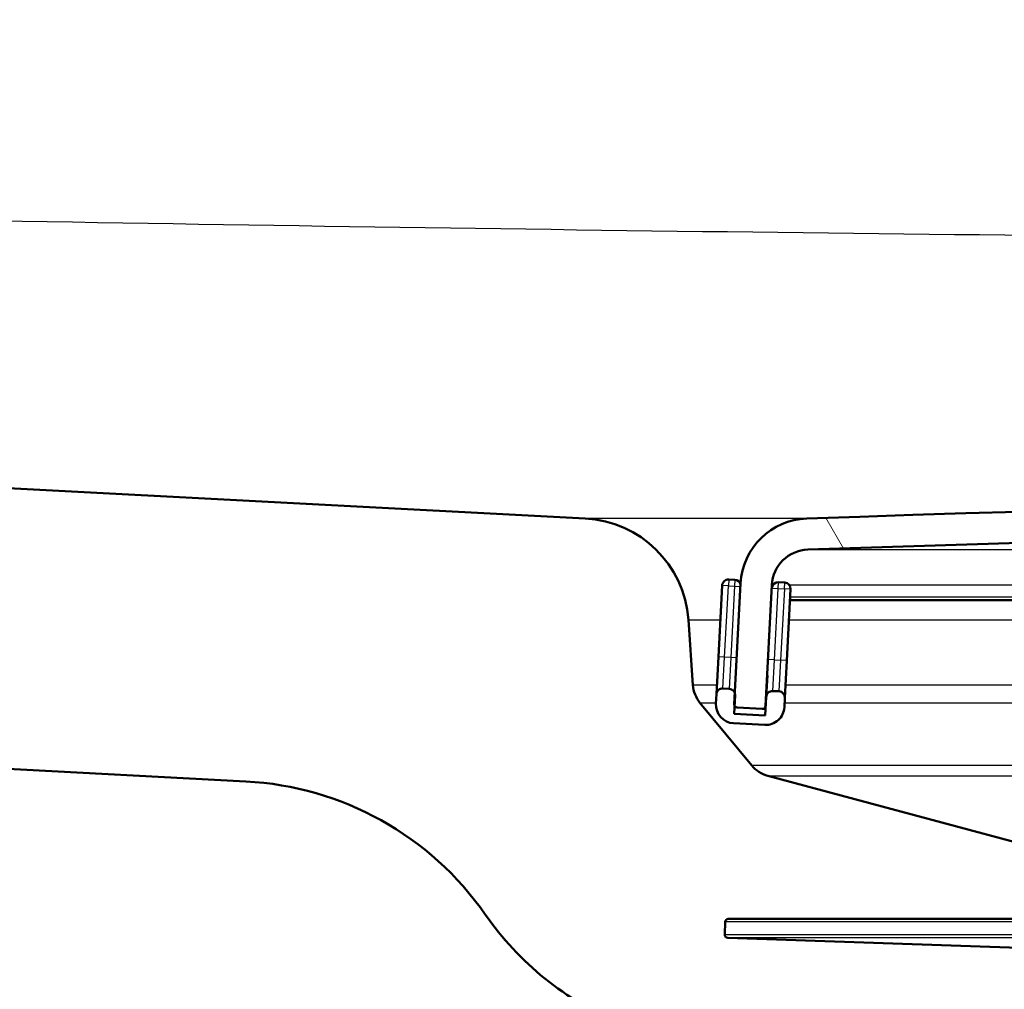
# Model space of a CAD drawing. Header units: millimetres. Extents: x 100 to 2000, y 93 to 2870.
# Tile 17 of 31: x 565 to 596, y 1502 to 1533. Entities that reach past the tile are written whole.
import ezdxf

# ---------------------------------------------------------------- set-up
doc = ezdxf.new("R2010")
doc.units = ezdxf.units.MM
doc.header["$LTSCALE"] = 10
for name, color, linetype, lineweight in [('Dimensions(ISO)', 7, 'Continuous', 25), ('Hatch', 7, 'Continuous', 9), ('Visible Edges(ISO)', 7, 'Continuous', 50), ('Visible Tangent Edges(ISO)', 7, 'Continuous', 25)]:
    doc.layers.add(name, color=color, linetype=linetype, lineweight=lineweight)
doc.styles.add('Text_3.5mm', font='arial.ttf', dxfattribs={"width": 0.8999999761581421})
doc.dimstyles.new('KS-STANDARD', dxfattribs={"dimscale": 10, "dimtxt": 3.5, "dimasz": 2.5, "dimexe": 3.175, "dimexo": 0, "dimgap": 0.7999999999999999, "dimtad": 1, "dimdec": 1, "dimrnd": 1e-08, "dimtxsty": 'Text_3.5mm', "dimcen": 0.09, "dimdle": 10, "dimclrd": 7, "dimclre": 7, "dimclrt": 7, "dimadec": 0, "dimazin": 2, "dimtfac": 0.7142857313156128, "dimtdec": 4, "dimtmove": 0, "dimatfit": 3, "dimfxl": 0, "dimtolj": 1, "dimlwd": 25, "dimlwe": 25, "dimarcsym": 0})

# ---------------------------------------------------------------- blocks, each defined once
blk = doc.blocks.new('*D11')
at = {"layer": 'Defpoints', "color": 0, "linetype": 'Continuous'}
for p in [(644.4522328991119, 2039.237769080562), (398.0522328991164, 1746.955995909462), (644.4522328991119, 1517.118056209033)]:
    blk.add_point(p, dxfattribs=at)
at = {"layer": 'Dimensions(ISO)', "color": 7, "linetype": 'Continuous', "lineweight": 25}
for p, q in [((398.0522328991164, 1746.955995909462), (398.0522328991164, 2070.987769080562)), ((644.4522328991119, 1517.118056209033), (644.4522328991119, 2070.987769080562)), ((423.0522328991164, 2039.237769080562), (619.4522328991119, 2039.237769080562))]:
    blk.add_line(p, q, dxfattribs=at)
at = {"layer": 'Dimensions(ISO)', "color": 7, "linetype": 'Continuous'}
for points in [[(423.0522328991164, 2043.404435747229), (423.0522328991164, 2035.071102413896), (398.0522328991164, 2039.237769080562)], [(619.4522328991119, 2043.404435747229), (619.4522328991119, 2035.071102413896), (644.4522328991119, 2039.237769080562)]]:
    blk.add_solid(points, dxfattribs=at)
at = {"layer": 'Dimensions(ISO)', "color": 7, "linetype": 'Continuous', "lineweight": 25, "insert": (489.1961285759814, 2065.107823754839), "char_height": 35, "attachment_point": 4, "style": 'Text_3.5mm'}
blk.add_mtext('\\A1;246', dxfattribs=at)

msp = doc.modelspace()

# ---------------------------------------------------------------- hatches: boundary and pattern name
at = {"layer": 'Hatch'}
h = msp.add_hatch(dxfattribs=at)
h.set_pattern_fill('ANSI31', color=256, scale=254, angle=90, style=0)
h.set_pattern_definition([(135, (0, 0), (-22.45064030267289, -22.45064030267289), [])])
edge = h.paths.add_edge_path()
edge.add_line((520.638919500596, 1690.457910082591), (522.1933663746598, 1685.673814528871))
edge.add_ellipse((427.0877147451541, 1654.772115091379), major_axis=(30.90169943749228, -95.10565162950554), ratio=1, start_angle=86.44194585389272, end_angle=90, ccw=False)
edge.add_ellipse((427.087714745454, 1654.772115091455), major_axis=(24.93989136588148, -96.84008373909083), ratio=1, start_angle=88.81973559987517, end_angle=90.00000000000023, ccw=False)
edge.add_ellipse((427.0877147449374, 1654.772115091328), major_axis=(22.9398838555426, -97.33325088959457), ratio=0.9999999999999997, start_angle=88.78477634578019, end_angle=90.00000000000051, ccw=False)
edge.add_line((524.8855843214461, 1675.642589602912), (531.0174606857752, 1676.179059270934))
edge.add_line((531.0174606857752, 1676.179059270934), (531.5995687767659, 1676.229987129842))
edge.add_line((531.5995687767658, 1676.229987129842), (531.6151775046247, 1676.231352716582))
edge.add_line((531.6151775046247, 1676.231352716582), (528.1720281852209, 1715.586729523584))
edge.add_ellipse((526.6777361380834, 1715.455995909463), major_axis=(-0.1307336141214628, 1.494292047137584), ratio=1, start_angle=270.0000000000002, end_angle=355.0000000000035)
edge.add_line((526.6777361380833, 1716.955995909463), (511.5522328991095, 1716.955995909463))
edge.add_line((511.5522328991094, 1716.955995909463), (511.5522328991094, 1710.955995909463))
edge.add_line((511.5522328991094, 1710.955995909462), (517.0522328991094, 1710.955995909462))
edge.add_ellipse((517.0522328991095, 1709.955995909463), major_axis=(1.00000000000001, -8.898791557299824e-17), ratio=1, start_angle=0, end_angle=90, ccw=False)
edge.add_line((518.0522328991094, 1709.955995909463), (518.0522328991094, 1700.005654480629))
edge.add_line((518.0522328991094, 1700.005654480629), (520.3415333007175, 1691.46186906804))
edge.add_ellipse((539.6600498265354, 1696.638249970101), major_axis=(5.176380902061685, -19.31851652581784), ratio=1, start_angle=269.9999999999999, end_angle=272.9999999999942)
edge = h.paths.add_edge_path()
edge.add_line((584.4522328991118, 1501.263821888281), (599.7819648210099, 1501.263821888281))
edge.add_line((599.78196482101, 1501.263821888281), (599.6461643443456, 1503.205859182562))
edge.add_ellipse((599.3478784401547, 1502.04352294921), major_axis=(1.199268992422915, -0.04187939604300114), ratio=1, start_angle=77.60699785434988, end_angle=90.00000000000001)
edge.add_line((599.3897578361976, 1503.242791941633), (587.4312322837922, 1503.66039285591))
edge.add_ellipse((587.4347222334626, 1503.760331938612), major_axis=(-0.09993908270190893, 0.003489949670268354), ratio=1, start_angle=2.8421709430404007e-13, end_angle=90.0000000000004, ccw=False)
edge.add_line((587.3347831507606, 1503.763821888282), (587.3487429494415, 1504.16357821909))
edge.add_ellipse((587.4486820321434, 1504.160088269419), major_axis=(0.003489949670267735, 0.09993908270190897), ratio=1, start_angle=2.000000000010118, end_angle=90, ccw=False)
edge.add_line((587.4486820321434, 1504.26008826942), (599.5724454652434, 1504.26008826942))
edge.add_line((599.5724454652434, 1504.26008826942), (599.501989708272, 1505.26765253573))
edge.add_ellipse((598.5044256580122, 1505.197896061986), major_axis=(-0.06975647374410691, 0.9975640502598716), ratio=1, start_angle=270, end_angle=340.999999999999)
edge.add_line((598.7632447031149, 1506.163821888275), (588.717730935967, 1508.855509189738))
edge.add_ellipse((588.9765499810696, 1509.821435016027), major_axis=(-0.9659258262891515, 0.2588190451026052), ratio=1, start_angle=54.50000000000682, end_angle=89.99999999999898, ccw=False)
edge.add_line((588.2049253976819, 1509.185356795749), (586.5407812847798, 1511.20412503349))
edge.add_ellipse((587.3124058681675, 1511.840203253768), major_axis=(-0.6360782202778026, 0.7716245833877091), ratio=1, start_angle=54.50000000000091, end_angle=89.99999999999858, ccw=False)
edge.add_line((586.3148418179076, 1511.770446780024), (586.1682365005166, 1513.867000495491))
edge.add_ellipse((582.6767623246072, 1513.622852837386), major_axis=(-0.2441476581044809, 3.491474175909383), ratio=1, start_angle=270, end_angle=352.999999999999)
edge.add_line((582.8599381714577, 1517.118056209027), (558.385295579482, 1518.400717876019))
edge.add_spline(control_points=[(558.385295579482, 1518.400717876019), (556.753096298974, 1518.486257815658), (555.1457968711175, 1518.837998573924), (552.1083217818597, 1520.046018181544), (550.6984658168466, 1520.894215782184), (547.9653481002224, 1523.218303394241), (546.7387298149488, 1524.762140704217), (544.9463120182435, 1528.23309862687), (544.3976489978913, 1530.127034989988), (544.2274144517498, 1532.072824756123)], knot_values=[-2.152596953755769, -2.152596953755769, -2.152596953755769, -2.152596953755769, -1.662265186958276, -1.662265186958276, -1.171933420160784, -1.171933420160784, -0.5859667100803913, -0.5859667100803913, 0, 0, 0, 0], degree=3, periodic=0)
edge.add_line((544.2274144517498, 1532.072824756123), (533.7069153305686, 1652.32267996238))
edge.add_line((533.7069153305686, 1652.32267996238), (533.6778467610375, 1652.320136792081))
edge.add_line((533.6778467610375, 1652.320136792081), (529.0107112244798, 1651.911815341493))
edge.add_line((529.0107112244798, 1651.911815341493), (527.729747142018, 1651.799745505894))
edge.add_line((527.7297471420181, 1651.799745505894), (538.5900464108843, 1527.665956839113))
edge.add_spline(control_points=[(538.5900464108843, 1527.665956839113), (538.7799807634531, 1525.494997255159), (539.3234746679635, 1523.369604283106), (541.0745280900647, 1519.378316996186), (542.2703736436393, 1517.539123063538), (545.494448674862, 1514.005332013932), (547.6087222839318, 1512.442676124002), (552.3172529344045, 1510.215754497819), (554.8664938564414, 1509.57277934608), (557.4672212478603, 1509.436480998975)], knot_values=[-2.870129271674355, -2.870129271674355, -2.870129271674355, -2.870129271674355, -2.216353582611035, -2.216353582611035, -1.562577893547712, -1.562577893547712, -0.7812889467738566, -0.7812889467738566, 0, 0, 0, 0], degree=3, periodic=0)
edge.add_line((557.4672212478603, 1509.436480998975), (571.9681390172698, 1508.676520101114))
edge.add_ellipse((571.4447794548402, 1498.690224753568), major_axis=(9.986295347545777, -0.5233595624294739), ratio=1, start_angle=37.86021752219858, end_angle=90, ccw=False)
edge.add_ellipse((587.8557582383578, 1510.121750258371), major_axis=(5.715762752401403, -8.20548939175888), ratio=1, start_angle=269.9999999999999, end_angle=302.2923472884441)
edge.add_ellipse((584.4522328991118, 1500.763821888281), major_axis=(0.1425082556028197, 0.4792613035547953), ratio=1, start_angle=16.559835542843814, end_angle=89.99999999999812, ccw=False)
edge = h.paths.add_edge_path()
edge.add_ellipse((704.4522328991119, 1500.763821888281), major_axis=(0.5000000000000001, -3.061616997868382e-17), ratio=1, start_angle=16.55983554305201, end_angle=90.00000000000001)
edge.add_line((704.4522328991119, 1501.263821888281), (689.122500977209, 1501.263821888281))
edge.add_line((689.122500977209, 1501.263821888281), (689.2583014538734, 1503.20585918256))
edge.add_ellipse((689.556587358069, 1502.04352294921), major_axis=(1.162336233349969, 0.2982859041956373), ratio=1, start_angle=77.60699785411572, end_angle=90.00000000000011, ccw=False)
edge.add_line((689.514707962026, 1503.242791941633), (701.4732335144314, 1503.66039285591))
edge.add_ellipse((701.4697435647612, 1503.760331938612), major_axis=(0.0034899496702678, -0.09993908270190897), ratio=1, start_angle=0, end_angle=90)
edge.add_line((701.5696826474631, 1503.763821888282), (701.5557228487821, 1504.16357821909))
edge.add_ellipse((701.4557837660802, 1504.160088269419), major_axis=(0.1, -6.123233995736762e-18), ratio=1, start_angle=2.000000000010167, end_angle=90.00000000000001)
edge.add_line((701.4557837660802, 1504.26008826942), (689.3320203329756, 1504.26008826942))
edge.add_line((689.3320203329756, 1504.26008826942), (689.402476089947, 1505.26765253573))
edge.add_ellipse((690.4000401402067, 1505.197896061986), major_axis=(-0.9659258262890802, -0.2588190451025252), ratio=1, start_angle=270.0000000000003, end_angle=341.000000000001, ccw=False)
edge.add_line((690.1412210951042, 1506.163821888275), (700.186734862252, 1508.855509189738))
edge.add_ellipse((699.9279158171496, 1509.821435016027), major_axis=(-0.636078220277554, -0.7716245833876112), ratio=1, start_angle=54.49999999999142, end_angle=89.99999999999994)
edge.add_line((700.6995404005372, 1509.18535679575), (702.3636845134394, 1511.20412503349))
edge.add_ellipse((701.5920599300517, 1511.840203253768), major_axis=(-0.06975647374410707, -0.9975640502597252), ratio=1, start_angle=54.49999999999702, end_angle=90.00000000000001)
edge.add_line((702.5896239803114, 1511.770446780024), (702.7362292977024, 1513.867000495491))
edge.add_ellipse((706.2277034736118, 1513.622852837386), major_axis=(-3.495203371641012, -0.1831758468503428), ratio=1, start_angle=270.0000000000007, end_angle=352.99999999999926, ccw=False)
edge.add_line((706.0445276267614, 1517.118056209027), (898.4893279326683, 1527.203660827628))
edge.add_spline(control_points=[(898.4893279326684, 1527.203660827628), (900.4398734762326, 1527.305884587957), (902.3518041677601, 1527.788115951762), (905.8832021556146, 1529.458307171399), (907.4689073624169, 1530.630299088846), (909.886963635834, 1533.280642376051), (910.783847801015, 1534.660037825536), (912.097137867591, 1537.653503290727), (912.5047582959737, 1539.247548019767), (912.6472090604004, 1540.875767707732)], knot_values=[-2.15259695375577, -2.15259695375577, -2.15259695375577, -2.15259695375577, -1.566630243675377, -1.566630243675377, -0.9806635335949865, -0.9806635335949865, -0.4903317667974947, -0.4903317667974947, 0, 0, 0, 0], degree=3, periodic=0)
edge.add_line((912.6472090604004, 1540.875767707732), (927.932437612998, 1715.586729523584))
edge.add_ellipse((929.4267296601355, 1715.455995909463), major_axis=(-1.499999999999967, 3.56606186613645e-14), ratio=1, start_angle=270, end_angle=355.000000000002, ccw=False)
edge.add_line((929.4267296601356, 1716.955995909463), (944.5522328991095, 1716.955995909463))
edge.add_line((944.5522328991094, 1716.955995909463), (944.5522328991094, 1710.955995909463))
edge.add_line((944.5522328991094, 1710.955995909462), (939.0522328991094, 1710.955995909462))
edge.add_ellipse((939.0522328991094, 1709.955995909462), major_axis=(4.560813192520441e-14, 1.00000000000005), ratio=1, start_angle=4.648708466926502e-12, end_angle=89.99999999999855)
edge.add_line((938.0522328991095, 1709.955995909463), (938.0522328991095, 1700.005654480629))
edge.add_line((938.0522328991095, 1700.005654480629), (935.7629324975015, 1691.46186906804))
edge.add_ellipse((916.4444159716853, 1696.638249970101), major_axis=(6.180339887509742, 19.021130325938), ratio=1, start_angle=270, end_angle=272.9999999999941, ccw=False)
edge.add_line((935.4655462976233, 1690.457910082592), (933.9110994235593, 1685.673814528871))
edge.add_ellipse((1029.016751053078, 1654.772115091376), major_axis=(8.715574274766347, 99.61946980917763), ratio=1, start_angle=77.00000000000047, end_angle=90)
edge.add_line((929.3972812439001, 1663.487689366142), (918.284577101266, 1536.468899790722))
edge.add_spline(control_points=[(918.284577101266, 1536.468899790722), (918.0575977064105, 1533.874513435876), (917.3260470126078, 1531.349264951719), (914.9361566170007, 1526.721321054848), (913.3006655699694, 1524.662871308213), (909.6565086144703, 1521.564087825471), (907.7767006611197, 1520.433157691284), (903.7267338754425, 1518.822464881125), (901.5836679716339, 1518.353477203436), (899.4074022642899, 1518.239423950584)], knot_values=[-2.870129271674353, -2.870129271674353, -2.870129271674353, -2.870129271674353, -2.088840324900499, -2.088840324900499, -1.307551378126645, -1.307551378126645, -0.6537756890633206, -0.6537756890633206, 0, 0, 0, 0], degree=3, periodic=0)
edge.add_line((899.40740226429, 1518.239423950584), (716.9363267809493, 1508.676520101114))
edge.add_ellipse((717.4596863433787, 1498.690224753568), major_axis=(5.715762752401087, 8.205489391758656), ratio=1, start_angle=37.86021752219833, end_angle=90.00000000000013)
edge.add_ellipse((701.0487075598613, 1510.12175025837), major_axis=(9.21542011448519, 3.882786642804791), ratio=1, start_angle=270, end_angle=302.29234728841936, ccw=False)
h = msp.add_hatch(dxfattribs=at)
h.set_pattern_fill('ANSI31', color=256, scale=254, angle=75.00000000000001, style=0)
h.set_pattern_definition([(120, (0, 0), (-27.49630657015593, -15.875), [])])
edge = h.paths.add_edge_path()
edge.add_ellipse((587.7431341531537, 1511.147358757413), major_axis=(-0.005233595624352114, -0.09986295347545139), ratio=1, start_angle=269.9999999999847, end_angle=296.5890493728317)
edge.add_ellipse((587.7431341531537, 1511.147358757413), major_axis=(0.04001738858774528, -0.0916439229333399), ratio=1, start_angle=269.9999999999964, end_angle=333.4109506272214)
edge.add_line((587.7379005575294, 1511.047495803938), (588.536804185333, 1511.005627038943))
edge.add_ellipse((588.5420377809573, 1511.10548999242), major_axis=(0.09986295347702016, -0.005233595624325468), ratio=1, start_angle=269.9999999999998, end_angle=272.9999999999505)
edge.add_ellipse((588.5420377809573, 1511.105489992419), major_axis=(0.09999999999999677, 8.875660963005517e-15), ratio=1, start_angle=269.9999999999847, end_angle=356.9999999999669)
edge.add_line((588.6419007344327, 1511.100256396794), (588.845341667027, 1514.982140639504))
edge.add_ellipse((590.0436971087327, 1514.919337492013), major_axis=(0.06280314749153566, 1.198355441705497), ratio=1, start_angle=4.955554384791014, end_angle=89.99999999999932, ccw=False)
edge.add_ellipse((644.452232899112, -78.57706722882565), major_axis=(1594.695705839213, 54.4494848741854), ratio=1, start_angle=86.0888912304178, end_angle=90, ccw=False)
edge.add_ellipse((698.8607686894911, 1514.919337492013), major_axis=(1.199301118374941, -0.04094908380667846), ratio=1, start_angle=4.9555543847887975, end_angle=89.99999999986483, ccw=False)
edge.add_line((700.0591241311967, 1514.982140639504), (700.2625650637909, 1511.100256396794))
edge.add_ellipse((700.3624280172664, 1511.105489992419), major_axis=(0.005233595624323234, -0.0998629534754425), ratio=1, start_angle=270.0000000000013, end_angle=356.9999999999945)
edge.add_ellipse((700.3624280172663, 1511.105489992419), major_axis=(0.1000000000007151, 2.663922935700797e-14), ratio=1, start_angle=270.0000000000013, end_angle=272.9999999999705)
edge.add_line((700.3676616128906, 1511.005627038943), (701.1665652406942, 1511.047495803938))
edge.add_ellipse((701.16133164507, 1511.147358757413), major_axis=(0.09986295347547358, 0.005233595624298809), ratio=1, start_angle=269.9999999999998, end_angle=332.7180519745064)
edge.add_ellipse((701.16133164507, 1511.147358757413), major_axis=(0.04112271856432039, 0.09115328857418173), ratio=1, start_angle=270.000000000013, end_angle=297.2819480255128)
edge.add_line((701.2611945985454, 1511.152592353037), (701.2430751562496, 1511.498331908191))
edge.add_line((701.2430751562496, 1511.498331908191), (701.0577536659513, 1515.034476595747))
edge.add_ellipse((698.8607686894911, 1514.919337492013), major_axis=(-0.1151391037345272, 2.196984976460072), ratio=1, start_angle=269.9999999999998, end_angle=355.044445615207)
edge.add_ellipse((644.452232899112, -78.57706722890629), major_axis=(-1595.695123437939, 54.48360911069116), ratio=1, start_angle=270, end_angle=273.9111087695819)
edge.add_ellipse((590.0436971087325, 1514.919337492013), major_axis=(-2.198718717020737, -0.07507332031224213), ratio=1, start_angle=269.9999999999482, end_angle=355.044445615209)
edge.add_line((587.8467121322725, 1515.034476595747), (587.661854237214, 1511.50717783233))
edge.add_line((587.661854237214, 1511.50717783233), (587.6432711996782, 1511.152592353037))
h = msp.add_hatch(dxfattribs=at)
h.set_pattern_fill('ANSI31', color=256, scale=254, angle=105, style=0)
h.set_pattern_definition([(150, (0, 0), (-15.875, -27.49630657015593), [])])
edge = h.paths.add_edge_path()
edge.add_ellipse((587.4693311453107, 1511.453003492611), major_axis=(0.01046719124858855, 0.199725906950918), ratio=1, start_angle=270.0000000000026, end_angle=288.7161445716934)
edge.add_ellipse((587.4693311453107, 1511.453003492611), major_axis=(-0.05417433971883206, 0.192523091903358), ratio=1, start_angle=270.0000000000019, end_angle=341.2838554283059)
edge.add_line((587.4797983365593, 1511.652729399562), (587.2800724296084, 1511.66319659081))
edge.add_ellipse((587.2696052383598, 1511.463470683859), major_axis=(-0.1997259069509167, 0.01046719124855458), ratio=1, start_angle=269.999999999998, end_angle=359.9999999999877)
edge.add_line((587.0698793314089, 1511.473937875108), (587.054178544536, 1511.174349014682))
edge.add_ellipse((587.6533562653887, 1511.142947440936), major_axis=(-0.0314015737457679, -0.5991777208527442), ratio=1, start_angle=270.0000000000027, end_angle=359.9999999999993)
edge.add_line((587.6219546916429, 1510.543769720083), (588.6205842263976, 1510.49143376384))
edge.add_ellipse((588.6519858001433, 1511.090611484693), major_axis=(0.5991777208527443, -0.03140157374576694), ratio=1, start_angle=269.9999999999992, end_angle=359.9999999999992)
edge.add_line((589.251163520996, 1511.059209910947), (589.2668643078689, 1511.358798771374))
edge.add_ellipse((589.0671384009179, 1511.369265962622), major_axis=(0.01046719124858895, 0.1997259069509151), ratio=1, start_angle=269.9999999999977, end_angle=359.9999999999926)
edge.add_line((589.0776055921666, 1511.568991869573), (588.8778796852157, 1511.579459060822))
edge.add_ellipse((588.867412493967, 1511.379733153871), major_axis=(-0.1997259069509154, 0.01046719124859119), ratio=0.9999999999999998, start_angle=269.9999999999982, end_angle=359.9999999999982)
edge.add_line((588.6676865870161, 1511.390200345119), (588.6362850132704, 1510.791022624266))
edge.add_line((588.6362850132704, 1510.791022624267), (587.6376554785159, 1510.84335858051))
edge.add_line((587.6376554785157, 1510.843358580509), (587.6514902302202, 1511.107341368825))
edge.add_line((587.6514902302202, 1511.107341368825), (587.6690570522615, 1511.442536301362))

# ---------------------------------------------------------------- linework, layer by layer
at = {"layer": 'Visible Edges(ISO)'}
for p, q in [((582.8599381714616, 1517.118056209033), (558.3852955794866, 1518.400717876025)), ((587.6629741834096, 1515.147932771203), (587.4632482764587, 1515.158399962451)), ((589.2607814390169, 1515.064195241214), (589.0610555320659, 1515.074662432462)), ((587.253055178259, 1514.969141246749), (587.1326824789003, 1512.672293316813)), ((587.8467121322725, 1515.034476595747), (587.6432711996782, 1511.152592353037)), ((588.6419007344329, 1511.100256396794), (588.8453416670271, 1514.982140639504)), ((589.3296674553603, 1512.557154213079), (589.4500401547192, 1514.854002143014)), ((589.431524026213, 1514.50069336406), (638.6751802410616, 1514.50069336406)), ((586.3148418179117, 1511.770446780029), (586.1682365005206, 1513.867000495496)), ((587.1326824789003, 1512.672293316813), (587.0698793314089, 1511.473937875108)), ((589.2668643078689, 1511.358798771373), (589.3296674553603, 1512.557154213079)), ((588.7038509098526, 1512.080256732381), (588.6676865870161, 1511.390200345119)), ((587.4797983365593, 1511.652729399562), (587.2800724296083, 1511.66319659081)), ((589.0776055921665, 1511.568991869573), (588.8778796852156, 1511.579459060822)), ((587.0698793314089, 1511.473937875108), (587.0541785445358, 1511.174349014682)), ((587.6376554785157, 1510.843358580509), (587.6690570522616, 1511.442536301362)), ((588.6676865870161, 1511.390200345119), (588.6362850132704, 1510.791022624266)), ((589.251163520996, 1511.059209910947), (589.2668643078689, 1511.358798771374)), ((588.2049253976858, 1509.185356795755), (586.5407812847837, 1511.204125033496)), ((587.7379005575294, 1511.047495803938), (588.5368041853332, 1511.005627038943)), ((588.5420377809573, 1511.005489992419), (588.6475247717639, 1511.005489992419)), ((588.6362850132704, 1510.791022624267), (587.6376554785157, 1510.843358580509)), ((587.6219546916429, 1510.543769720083), (588.6205842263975, 1510.49143376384)), ((557.4672212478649, 1509.43648099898), (571.9681390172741, 1508.67652010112)), ((598.7632447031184, 1506.163821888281), (588.7177309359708, 1508.855509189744)), ((587.3487429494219, 1504.16357821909), (587.3347831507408, 1503.763821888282)), ((701.4557837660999, 1504.26008826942), (587.4486820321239, 1504.26008826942)), ((599.3897578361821, 1503.242791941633), (587.4312322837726, 1503.66039285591))]:
    msp.add_line(p, q, dxfattribs=at)
for centre, radius, start, end in [((644.452232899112, -78.57706722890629), 1596.625000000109, 88.04444561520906, 91.95555438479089), ((582.6767623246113, 1513.622852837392), 3.499999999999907, 3.999999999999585, 86.99999999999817), ((590.0436971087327, 1514.919337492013), 2.200000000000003, 91.95555438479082, 176.9999999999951), ((644.452232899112, -78.57706722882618), 1595.625000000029, 88.04444561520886, 91.95555438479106), ((590.0436971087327, 1514.919337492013), 1.200000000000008, 91.95555438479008, 176.9999999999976), ((587.45278108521, 1514.9586740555), 0.1999999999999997, 86.9999999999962, 177.0000000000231), ((587.6525069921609, 1514.948206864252), 0.1999999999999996, 15.71614457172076, 87.0000000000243), ((589.0505883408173, 1514.874936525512), 0.1999999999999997, 86.9999999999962, 168.1987935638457), ((589.2503142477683, 1514.864469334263), 0.1999999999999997, 357.0000000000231, 87.00000000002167), ((587.3124058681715, 1511.840203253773), 0.9999999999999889, 184.0000000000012, 219.500000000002), ((587.2696052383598, 1511.463470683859), 0.1999999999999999, 86.99999999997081, 177.0000000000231), ((587.4693311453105, 1511.453003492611), 0.2000000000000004, 357.0000000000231, 87.00000000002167), ((588.867412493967, 1511.379733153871), 0.2000000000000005, 86.9999999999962, 177.0000000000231), ((589.0671384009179, 1511.369265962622), 0.2000000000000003, 357.0000000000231, 87.00000000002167), ((587.6533562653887, 1511.142947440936), 0.5999999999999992, 177.000000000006, 267.0000000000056), ((587.7431341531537, 1511.147358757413), 0.09999999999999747, 176.99999999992, 266.9999999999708), ((588.5420377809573, 1511.105489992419), 0.09999999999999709, 267.0000000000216, 357.0000000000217), ((588.6519858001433, 1511.090611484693), 0.5999999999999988, 266.9999999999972, 357.0000000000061), ((588.9765499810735, 1509.821435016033), 1.000000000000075, 219.500000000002, 254.999999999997), ((571.4447794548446, 1498.690224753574), 9.999999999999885, 34.86021752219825, 86.99999999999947), ((587.8557582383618, 1510.121750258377), 10.00000000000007, 214.8602175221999, 247.1525648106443), ((587.4486820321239, 1504.160088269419), 0.1000000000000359, 90.00000000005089, 178.0000000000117), ((587.4347222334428, 1503.760331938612), 0.1000000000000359, 178.0000000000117, 268.0000000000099)]:
    msp.add_arc(centre, radius, start, end, dxfattribs=at)
at = {"layer": 'Visible Tangent Edges(ISO)'}
for p, q in [((589.968623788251, 1517.118056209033), (582.8599381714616, 1517.118056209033)), ((590.002748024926, 1516.118638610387), (698.9017177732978, 1516.118638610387)), ((587.4632482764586, 1515.158399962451), (587.45278108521, 1514.9586740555)), ((587.6629741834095, 1515.147932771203), (587.6525069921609, 1514.948206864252)), ((589.0505883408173, 1514.874936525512), (589.0610555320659, 1515.074662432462)), ((589.2503142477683, 1514.864469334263), (589.2607814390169, 1515.064195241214)), ((587.45278108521, 1514.9586740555), (587.253055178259, 1514.969141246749)), ((587.3324083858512, 1512.661826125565), (587.4527810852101, 1514.9586740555)), ((587.4527810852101, 1514.9586740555), (587.6525069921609, 1514.948206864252)), ((587.6525069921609, 1514.948206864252), (587.5321342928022, 1512.651358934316)), ((587.6525069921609, 1514.948206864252), (587.8416713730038, 1514.938293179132)), ((588.8817473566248, 1514.982140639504), (588.8453416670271, 1514.982140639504)), ((588.8526461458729, 1514.885310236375), (589.0505883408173, 1514.874936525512)), ((588.9302156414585, 1512.578088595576), (589.0505883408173, 1514.874936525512)), ((589.0505883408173, 1514.874936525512), (589.2503142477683, 1514.864469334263)), ((589.2503142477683, 1514.864469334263), (589.1299415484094, 1512.567621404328)), ((589.4500401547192, 1514.854002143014), (589.2503142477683, 1514.864469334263)), ((638.7400578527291, 1514.982140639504), (589.4120345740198, 1514.982140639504)), ((638.6951801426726, 1514.595459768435), (589.4364905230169, 1514.595459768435)), ((586.1682365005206, 1513.867000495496), (587.1952944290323, 1513.867000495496)), ((589.3983135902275, 1513.867000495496), (638.6215904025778, 1513.867000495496)), ((587.3324083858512, 1512.661826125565), (587.1326824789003, 1512.672293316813)), ((587.2800724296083, 1511.66319659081), (587.3324083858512, 1512.661826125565)), ((587.5321342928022, 1512.651358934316), (587.3324083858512, 1512.661826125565)), ((587.5321342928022, 1512.651358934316), (587.4797983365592, 1511.652729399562)), ((587.721298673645, 1512.641445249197), (587.5321342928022, 1512.651358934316)), ((588.9302156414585, 1512.578088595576), (588.7322503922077, 1512.588463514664)), ((588.8778796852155, 1511.579459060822), (588.9302156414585, 1512.578088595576)), ((588.9302156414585, 1512.578088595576), (589.1299415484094, 1512.567621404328)), ((589.1299415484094, 1512.567621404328), (589.0776055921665, 1511.568991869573)), ((589.3296674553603, 1512.557154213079), (589.1299415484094, 1512.567621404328)), ((587.085418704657, 1511.770446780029), (586.3148418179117, 1511.770446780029)), ((638.636170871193, 1511.770446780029), (589.2884378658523, 1511.770446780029)), ((586.5407812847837, 1511.204125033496), (587.0557390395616, 1511.204125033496)), ((588.6524912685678, 1511.100256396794), (588.6419007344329, 1511.100256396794)), ((589.2587582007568, 1511.204125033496), (638.837566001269, 1511.204125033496)), ((700.699540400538, 1509.185356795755), (588.2049253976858, 1509.185356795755)), ((588.717730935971, 1508.855509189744), (700.1867348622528, 1508.855509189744)), ((701.5557228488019, 1504.16357821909), (587.3487429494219, 1504.16357821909)), ((587.3347831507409, 1503.763821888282), (701.5696826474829, 1503.763821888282)), ((701.4732335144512, 1503.66039285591), (587.4312322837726, 1503.66039285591))]:
    msp.add_line(p, q, dxfattribs=at)
msp.add_open_spline([(563.1646915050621, 1526.691771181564), (580.4152262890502, 1526.390476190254), (597.6727749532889, 1526.175118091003), (652.8176412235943, 1525.807294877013), (690.7146188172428, 1526.06040114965), (783.6834300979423, 1527.734252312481), (838.7116206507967, 1529.565139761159), (893.69160599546, 1531.684577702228)], degree=3, knots=[0, 0, 0, 0, 5.161170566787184, 5.161170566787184, 16.48880888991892, 16.48880888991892, 32.97761777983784, 32.97761777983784, 32.97761777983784, 32.97761777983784], dxfattribs=at)

# ---------------------------------------------------------------- dimensions: what is measured, and where the dimension line sits
at = {"layer": 'Dimensions(ISO)', "color": 7, "linetype": 'Continuous', "lineweight": 25}
dim = msp.add_linear_dim(base=(644.4522328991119, 2039.237769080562), p1=(398.0522328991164, 1746.955995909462), p2=(644.4522328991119, 1517.118056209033), angle=180, dimstyle='KS-STANDARD', override={"dimgap": 0.7999999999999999, "dimdec": 0, "dimtol": 0, "dimlim": 0, "dimtp": 0, "dimtm": -0, "dimtdec": 4, "dimtofl": 0, "dimatfit": 1}, dxfattribs=at)
dim.commit()
dim.dimension.update_dxf_attribs({"geometry": '*D11', "text_midpoint": (524.2522328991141, 2039.237769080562), "dimtype": 160})

doc.saveas('drawing.dxf')
